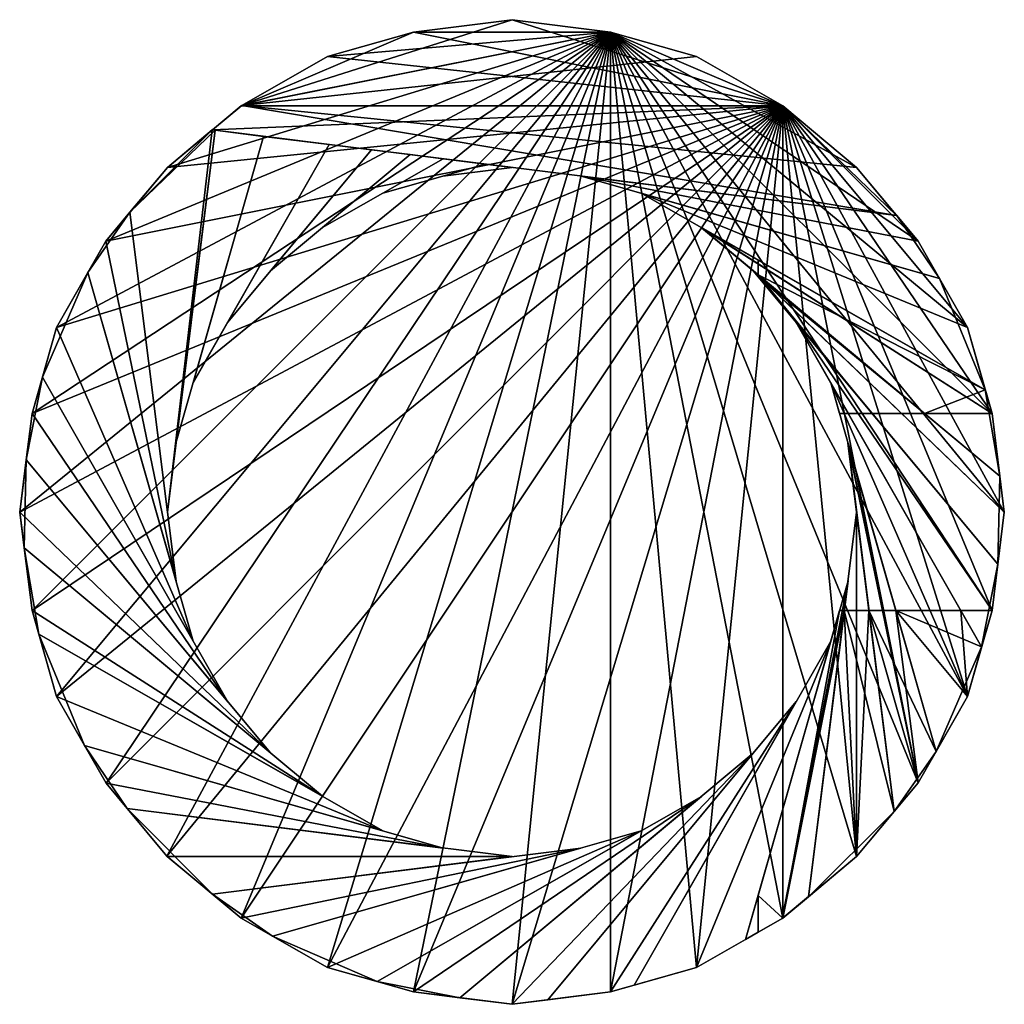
# Model space of a CAD drawing. Extents: x -768 to 1408, y -2048 to 918.
# Tile 8 of 27: x -267 to -187, y -393 to -313. Entities that reach past the tile are written whole.
import ezdxf

# ---------------------------------------------------------------- set-up
doc = ezdxf.new("R2010")
doc.units = 0

msp = doc.modelspace()

# ---------------------------------------------------------------- meshes
at = {"layer": 'OBJECT631', "color": 50}
mesh = msp.add_polyface(dxfattribs=at)
corners = [(-199, -325, 6), (-205, -320, 6), (-212, -316, 6), (-219, -314, 6), (-227, -313, 6), (-235, -314, 6), (-242, -316, 6), (-249, -320, 6), (-255, -325, 6), (-260, -331, 6), (-264, -338, 6), (-266, -345, 6), (-267, -353, 6), (-266, -361, 6), (-264, -368, 6), (-259.97821, -375.038147, 6), (-255.035934, -380.970062, 6), (-249, -386, 6), (-242, -390, 6), (-235, -392, 6), (-227, -393, 6), (-219, -392, 6), (-212, -390, 6), (-205, -386, 6), (-199, -381, 6), (-194, -375, 6), (-190, -368, 6), (-188, -361, 6), (-187, -353, 6), (-188, -345, 6), (-190, -338, 6), (-194, -331, 6), (-227, -313, 18), (-219, -314, 18), (-212, -316, 18), (-205, -320, 18), (-199, -325, 18), (-194, -331, 18), (-190, -338, 18), (-188, -345, 18), (-187, -353, 18), (-188, -361, 18), (-190, -368, 18), (-194, -375, 18), (-199, -381, 18), (-205, -386, 18), (-212, -390, 18), (-219, -392, 18), (-227, -393, 18), (-235, -392, 18), (-242, -390, 18), (-249, -386, 18), (-255.034256, -380.972076, 18), (-259.978485, -375.037628, 18), (-264, -368, 18), (-266, -361, 18), (-267, -353, 18), (-266, -345, 18), (-264, -338, 18), (-260, -331, 18), (-255, -325, 18), (-249, -320, 18), (-242, -316, 18), (-235, -314, 18)]
mesh.append_faces([[corners[k] for k in face] for face in [(1, 31, 0), (4, 33, 32), (3, 34, 33), (2, 35, 34), (1, 36, 35), (0, 37, 36), (31, 38, 37), (30, 39, 38), (29, 40, 39), (28, 41, 40), (27, 42, 41), (26, 43, 42), (25, 44, 43), (24, 45, 44), (23, 46, 45), (22, 47, 46), (21, 48, 47), (20, 49, 48), (19, 50, 49), (18, 51, 50), (17, 52, 51), (16, 53, 52), (15, 54, 53), (14, 55, 54), (13, 56, 55), (12, 57, 56), (11, 58, 57), (10, 59, 58), (9, 60, 59), (8, 61, 60), (7, 62, 61), (6, 63, 62), (5, 32, 63), (33, 63, 32)]], dxfattribs={"vtx0": -1})
mesh.append_faces([[corners[k] for k in face] for face in [(1, 3, 4), (1, 4, 5), (1, 5, 6), (1, 6, 7), (1, 7, 8), (1, 8, 9), (1, 9, 10), (1, 10, 11), (1, 11, 12), (1, 12, 13), (1, 13, 14), (1, 14, 15), (1, 15, 16), (1, 16, 17), (1, 17, 18), (1, 18, 19), (1, 19, 20), (1, 20, 21), (1, 21, 22), (1, 22, 23), (1, 23, 24), (1, 24, 25), (1, 25, 26), (1, 26, 27), (1, 27, 28), (1, 28, 29), (1, 29, 30), (1, 30, 31), (33, 35, 36), (33, 36, 37), (33, 37, 38), (33, 38, 39), (33, 39, 40), (33, 40, 41), (33, 41, 42), (33, 42, 43), (33, 43, 44), (33, 44, 45), (33, 45, 46), (33, 46, 47), (33, 47, 48), (33, 48, 49), (33, 49, 50), (33, 50, 51), (33, 51, 52), (33, 52, 53), (33, 53, 54), (33, 54, 55), (33, 55, 56), (33, 56, 57), (33, 57, 58), (33, 58, 59), (33, 59, 60), (33, 60, 61), (33, 61, 62), (33, 62, 63)]], dxfattribs={"vtx0": -1, "vtx2": -1})
mesh.append_faces([[corners[k] for k in face] for face in [(1, 2, 3), (4, 3, 33), (3, 2, 34), (2, 1, 35), (1, 0, 36), (0, 31, 37), (31, 30, 38), (30, 29, 39), (29, 28, 40), (28, 27, 41), (27, 26, 42), (26, 25, 43), (25, 24, 44), (24, 23, 45), (23, 22, 46), (22, 21, 47), (21, 20, 48), (20, 19, 49), (19, 18, 50), (18, 17, 51), (17, 16, 52), (16, 15, 53), (15, 14, 54), (14, 13, 55), (13, 12, 56), (12, 11, 57), (11, 10, 58), (10, 9, 59), (9, 8, 60), (8, 7, 61), (7, 6, 62), (6, 5, 63), (5, 4, 32), (33, 34, 35)]], dxfattribs={"vtx2": -1})
at = {"layer": 'OBJECT632', "color": 50}
mesh = msp.add_polyface(dxfattribs=at)
corners = [(-227, -313, 104), (-227, -313, 18), (-219, -314, 18), (-219, -314, 104), (-212, -316, 18), (-212, -316, 104), (-205, -320, 18), (-205, -320, 104), (-199, -325, 18), (-199, -325, 104), (-195.746567, -328.906555, 18), (-195.746567, -328.906555, 104), (-251.34317, -321.957458, 104), (-251.34317, -321.957458, 18), (-248.96106, -319.977753, 18), (-248.96106, -319.977753, 104), (-242, -316, 18), (-242, -316, 104), (-235, -314, 18), (-235, -314, 104)]
mesh.append_faces([[corners[k] for k in face] for face in [(1, 3, 0), (2, 5, 3), (4, 7, 5), (6, 9, 7), (8, 11, 9), (13, 15, 12), (14, 17, 15), (16, 19, 17), (18, 0, 19), (6, 10, 8), (10, 12, 11), (15, 11, 12)]], dxfattribs={"vtx0": -1})
mesh.append_faces([[corners[k] for k in face] for face in [(6, 2, 1), (6, 1, 18), (6, 18, 16), (6, 16, 14), (6, 14, 13), (6, 13, 10), (15, 19, 0), (15, 0, 3), (15, 3, 5), (15, 5, 7), (15, 7, 9), (15, 9, 11)]], dxfattribs={"vtx0": -1, "vtx2": -1})
mesh.append_faces([[corners[k] for k in face] for face in [(1, 2, 3), (2, 4, 5), (4, 6, 7), (6, 8, 9), (8, 10, 11), (13, 14, 15), (14, 16, 17), (16, 18, 19), (18, 1, 0), (6, 4, 2), (10, 13, 12), (15, 17, 19)]], dxfattribs={"vtx2": -1})
at = {"layer": 'OBJECT633', "color": 50}
mesh = msp.add_polyface(dxfattribs=at)
corners = [(-195.74353, -328.908173, 104), (-195.74353, -328.908173, 18), (-194, -331, 18), (-194, -331, 104), (-192.273376, -334.022919, 18), (-192.273376, -334.022919, 104), (-221.392212, -325.702087, 18), (-221.392746, -325.701935, 104)]
mesh.append_faces([[corners[k] for k in face] for face in [(1, 3, 0), (2, 5, 3), (2, 6, 4), (6, 0, 7), (4, 7, 5), (0, 5, 7)]], dxfattribs={"vtx0": -1})
mesh.append_faces([[corners[k] for k in face] for face in [(1, 2, 3), (2, 4, 5), (2, 1, 6), (6, 1, 0), (4, 6, 7), (0, 3, 5)]], dxfattribs={"vtx2": -1})
at = {"layer": 'OBJECT634', "color": 50}
mesh = msp.add_polyface(dxfattribs=at)
corners = [(-192.275391, -334.019318, 104), (-192.275391, -334.019318, 18), (-190, -338, 18), (-190, -338, 104), (-188.551437, -343.070343, 18), (-188.551437, -343.070343, 104), (-216.501022, -327.099426, 18), (-216.500824, -327.099548, 104)]
mesh.append_faces([[corners[k] for k in face] for face in [(1, 3, 0), (2, 5, 3), (2, 6, 4), (6, 0, 7), (4, 7, 5), (0, 5, 7)]], dxfattribs={"vtx0": -1})
mesh.append_faces([[corners[k] for k in face] for face in [(1, 2, 3), (2, 4, 5), (2, 1, 6), (6, 1, 0), (4, 6, 7), (0, 3, 5)]], dxfattribs={"vtx2": -1})
at = {"layer": 'OBJECT635', "color": 50}
mesh = msp.add_polyface(dxfattribs=at)
corners = [(-208.022797, -387.730774, 104), (-208.022797, -387.730774, 18), (-212, -390, 18), (-212, -390, 104), (-217.06929, -391.447754, 18), (-217.06929, -391.447754, 104), (-201.101135, -363.502472, 18), (-201.100571, -363.501495, 104)]
mesh.append_faces([[corners[k] for k in face] for face in [(1, 3, 0), (2, 5, 3), (2, 6, 4), (6, 0, 7), (4, 7, 5), (3, 7, 0)]], dxfattribs={"vtx0": -1})
mesh.append_faces([[corners[k] for k in face] for face in [(1, 2, 3), (2, 4, 5), (2, 1, 6), (6, 1, 0), (4, 6, 7), (3, 5, 7)]], dxfattribs={"vtx2": -1})
at = {"layer": 'OBJECT636', "color": 50}
mesh = msp.add_polyface(dxfattribs=at)
corners = [(-217.071243, -391.449158, 104), (-217.071243, -391.449158, 18), (-219, -392, 18), (-219, -392, 104), (-224.097015, -392.636993, 18), (-224.097015, -392.636993, 104), (-203.902374, -368.404663, 18), (-203.903168, -368.40564, 104)]
mesh.append_faces([[corners[k] for k in face] for face in [(1, 3, 0), (2, 5, 3), (2, 6, 4), (6, 0, 7), (4, 7, 5), (3, 7, 0)]], dxfattribs={"vtx0": -1})
mesh.append_faces([[corners[k] for k in face] for face in [(1, 2, 3), (2, 4, 5), (2, 1, 6), (6, 1, 0), (4, 6, 7), (3, 5, 7)]], dxfattribs={"vtx2": -1})
at = {"layer": 'OBJECT637', "color": 50}
mesh = msp.add_polyface(dxfattribs=at)
corners = [(-224.095016, -392.636017, 104), (-224.095016, -392.636017, 18), (-227, -393, 18), (-227, -393, 104), (-231.244873, -392.46991, 18), (-231.244873, -392.46991, 104), (-207.394165, -372.594604, 18), (-207.394165, -372.594604, 104)]
mesh.append_faces([[corners[k] for k in face] for face in [(1, 3, 0), (2, 5, 3), (2, 6, 4), (6, 0, 7), (4, 7, 5), (3, 7, 0)]], dxfattribs={"vtx0": -1})
mesh.append_faces([[corners[k] for k in face] for face in [(1, 2, 3), (2, 4, 5), (2, 1, 6), (6, 1, 0), (4, 6, 7), (3, 5, 7)]], dxfattribs={"vtx2": -1})
at = {"layer": 'OBJECT638', "color": 50}
mesh = msp.add_polyface(dxfattribs=at)
corners = [(-231.246658, -392.469879, 104), (-231.246658, -392.469879, 18), (-235, -392, 18), (-235, -392, 104), (-237.949753, -391.156891, 18), (-237.949753, -391.156891, 104), (-211.608734, -376.105133, 18), (-211.611771, -376.106873, 104)]
mesh.append_faces([[corners[k] for k in face] for face in [(1, 3, 0), (2, 5, 3), (2, 6, 4), (6, 0, 7), (4, 7, 5), (0, 5, 7)]], dxfattribs={"vtx0": -1})
mesh.append_faces([[corners[k] for k in face] for face in [(1, 2, 3), (2, 4, 5), (2, 1, 6), (6, 1, 0), (4, 6, 7), (0, 3, 5)]], dxfattribs={"vtx2": -1})
at = {"layer": 'OBJECT639', "color": 50}
mesh = msp.add_polyface(dxfattribs=at)
corners = [(-237.949677, -391.15683, 104), (-237.949677, -391.15683, 18), (-242, -390, 18), (-242, -390, 104), (-246.453888, -387.457245, 18), (-246.453888, -387.457245, 104), (-216.49942, -378.900085, 18), (-216.50264, -378.901031, 104)]
mesh.append_faces([[corners[k] for k in face] for face in [(1, 3, 0), (2, 5, 3), (2, 6, 4), (6, 0, 7), (4, 7, 5), (0, 5, 7)]], dxfattribs={"vtx0": -1})
mesh.append_faces([[corners[k] for k in face] for face in [(1, 2, 3), (2, 4, 5), (2, 1, 6), (6, 1, 0), (4, 6, 7), (0, 3, 5)]], dxfattribs={"vtx2": -1})
at = {"layer": 'OBJECT640', "color": 50}
mesh = msp.add_polyface(dxfattribs=at)
corners = [(-246.452454, -387.457855, 104), (-246.452454, -387.457855, 18), (-249, -386, 18), (-249, -386, 104), (-251.345673, -384.042969, 18), (-251.345673, -384.042969, 104), (-221.399597, -380.300323, 18), (-221.400299, -380.300415, 104)]
mesh.append_faces([[corners[k] for k in face] for face in [(1, 3, 0), (2, 5, 3), (2, 6, 4), (6, 0, 7), (4, 7, 5), (0, 5, 7)]], dxfattribs={"vtx0": -1})
mesh.append_faces([[corners[k] for k in face] for face in [(1, 2, 3), (2, 4, 5), (2, 1, 6), (6, 1, 0), (4, 6, 7), (0, 3, 5)]], dxfattribs={"vtx2": -1})
at = {"layer": 'OBJECT641', "color": 50}
mesh = msp.add_polyface(dxfattribs=at)
corners = [(-251.347839, -384.042969, 104), (-251.347839, -384.042969, 18), (-255.026382, -380.979706, 18), (-255.026382, -380.979706, 104), (-258.2565, -377.093414, 18), (-258.2565, -377.093414, 104), (-227, -381, 18), (-227, -381, 104)]
mesh.append_faces([[corners[k] for k in face] for face in [(1, 3, 0), (2, 5, 3), (2, 6, 4), (6, 0, 7), (4, 7, 5), (0, 5, 7)]], dxfattribs={"vtx0": -1})
mesh.append_faces([[corners[k] for k in face] for face in [(1, 2, 3), (2, 4, 5), (2, 1, 6), (6, 1, 0), (4, 6, 7), (0, 3, 5)]], dxfattribs={"vtx2": -1})
at = {"layer": 'OBJECT642', "color": 50}
mesh = msp.add_polyface(dxfattribs=at)
corners = [(-258.25708, -377.092255, 104), (-258.25708, -377.092255, 18), (-259.985138, -375.026215, 18), (-259.985138, -375.026215, 104), (-261.726929, -371.977753, 18), (-261.726929, -371.977753, 104), (-232.600174, -380.300232, 18), (-232.599915, -380.300293, 104)]
mesh.append_faces([[corners[k] for k in face] for face in [(1, 3, 0), (2, 5, 3), (2, 6, 4), (6, 0, 7), (4, 7, 5), (0, 5, 7)]], dxfattribs={"vtx0": -1})
mesh.append_faces([[corners[k] for k in face] for face in [(1, 2, 3), (2, 4, 5), (2, 1, 6), (6, 1, 0), (4, 6, 7), (0, 3, 5)]], dxfattribs={"vtx2": -1})
at = {"layer": 'OBJECT643', "color": 50}
mesh = msp.add_polyface(dxfattribs=at)
corners = [(-261.722687, -371.979675, 104), (-261.722687, -371.979675, 18), (-264, -368, 18), (-264, -368, 104), (-265.45108, -362.925812, 18), (-265.45108, -362.925812, 104), (-237.493546, -378.901825, 18), (-237.491806, -378.902832, 104)]
mesh.append_faces([[corners[k] for k in face] for face in [(1, 3, 0), (2, 5, 3), (2, 6, 4), (6, 0, 7), (4, 7, 5), (0, 5, 7)]], dxfattribs={"vtx0": -1})
mesh.append_faces([[corners[k] for k in face] for face in [(1, 2, 3), (2, 4, 5), (2, 1, 6), (6, 1, 0), (4, 6, 7), (0, 3, 5)]], dxfattribs={"vtx2": -1})
at = {"layer": 'OBJECT644', "color": 50}
mesh = msp.add_polyface(dxfattribs=at)
corners = [(-265.448853, -362.927673, 104), (-265.448853, -362.927673, 18), (-266, -361, 18), (-266, -361, 104), (-266.637451, -355.902649, 18), (-266.637451, -355.902649, 104), (-242.403122, -376.0979, 18), (-242.404846, -376.096466, 104)]
mesh.append_faces([[corners[k] for k in face] for face in [(1, 3, 0), (2, 5, 3), (2, 6, 4), (6, 0, 7), (4, 7, 5), (0, 5, 7)]], dxfattribs={"vtx0": -1})
mesh.append_faces([[corners[k] for k in face] for face in [(1, 2, 3), (2, 4, 5), (2, 1, 6), (6, 1, 0), (4, 6, 7), (0, 3, 5)]], dxfattribs={"vtx2": -1})
at = {"layer": 'OBJECT645', "color": 50}
mesh = msp.add_polyface(dxfattribs=at)
corners = [(-266.637207, -355.901978, 104), (-266.637207, -355.901978, 18), (-267, -353, 18), (-267, -353, 104), (-266.470367, -348.762573, 18), (-266.470367, -348.762573, 104), (-246.623367, -372.5802, 18), (-246.625305, -372.57785, 104)]
mesh.append_faces([[corners[k] for k in face] for face in [(1, 3, 0), (2, 5, 3), (2, 6, 4), (6, 0, 7), (4, 7, 5), (0, 5, 7)]], dxfattribs={"vtx0": -1})
mesh.append_faces([[corners[k] for k in face] for face in [(1, 2, 3), (2, 4, 5), (2, 1, 6), (6, 1, 0), (4, 6, 7), (0, 3, 5)]], dxfattribs={"vtx2": -1})
at = {"layer": 'OBJECT646', "color": 50}
mesh = msp.add_polyface(dxfattribs=at)
corners = [(-266.469849, -348.761932, 104), (-266.469849, -348.761932, 18), (-266, -345, 18), (-266, -345, 104), (-265.156616, -342.049713, 18), (-265.156616, -342.049713, 104), (-250.084702, -368.425537, 18), (-250.086166, -368.422974, 104)]
mesh.append_faces([[corners[k] for k in face] for face in [(1, 3, 0), (2, 5, 3), (2, 6, 4), (6, 0, 7), (4, 7, 5), (0, 5, 7)]], dxfattribs={"vtx0": -1})
mesh.append_faces([[corners[k] for k in face] for face in [(1, 2, 3), (2, 4, 5), (2, 1, 6), (6, 1, 0), (4, 6, 7), (0, 3, 5)]], dxfattribs={"vtx2": -1})
at = {"layer": 'OBJECT647', "color": 50}
mesh = msp.add_polyface(dxfattribs=at)
corners = [(-265.157379, -342.050049, 104), (-265.157379, -342.050049, 18), (-264, -338, 18), (-264, -338, 104), (-261.457031, -333.549957, 18), (-261.457031, -333.549957, 104), (-252.900635, -363.498322, 18), (-252.90239, -363.492218, 104)]
mesh.append_faces([[corners[k] for k in face] for face in [(1, 3, 0), (2, 5, 3), (2, 6, 4), (6, 0, 7), (4, 7, 5), (0, 5, 7)]], dxfattribs={"vtx0": -1})
mesh.append_faces([[corners[k] for k in face] for face in [(1, 2, 3), (2, 4, 5), (2, 1, 6), (6, 1, 0), (4, 6, 7), (0, 3, 5)]], dxfattribs={"vtx2": -1})
at = {"layer": 'OBJECT648', "color": 50}
mesh = msp.add_polyface(dxfattribs=at)
corners = [(-261.457916, -333.552368, 104), (-261.457916, -333.552368, 18), (-260, -331, 18), (-260, -331, 104), (-258.043945, -328.650421, 18), (-258.043945, -328.650421, 104), (-254.29863, -358.608856, 18), (-254.298721, -358.608215, 104)]
mesh.append_faces([[corners[k] for k in face] for face in [(1, 3, 0), (2, 5, 3), (2, 6, 4), (6, 0, 7), (4, 7, 5), (0, 5, 7)]], dxfattribs={"vtx0": -1})
mesh.append_faces([[corners[k] for k in face] for face in [(1, 2, 3), (2, 4, 5), (2, 1, 6), (6, 1, 0), (4, 6, 7), (0, 3, 5)]], dxfattribs={"vtx2": -1})
at = {"layer": 'OBJECT649', "color": 50}
mesh = msp.add_polyface(dxfattribs=at)
corners = [(-258.043976, -328.649261, 104), (-258.043976, -328.649261, 18), (-255, -325, 18), (-255, -325, 104), (-251.349365, -321.956696, 18), (-251.349365, -321.956696, 104), (-251.123001, -321.984955, 18), (-255, -353, 18), (-251.123016, -321.985107, 104), (-255, -353, 104)]
mesh.append_faces([[corners[k] for k in face] for face in [(1, 3, 0), (2, 5, 3), (4, 7, 6), (4, 8, 5), (7, 0, 9), (6, 9, 8), (0, 8, 9)]], dxfattribs={"vtx0": -1})
mesh.append_faces([[corners[k] for k in face] for face in [(4, 1, 7), (0, 5, 8)]], dxfattribs={"vtx0": -1, "vtx2": -1})
mesh.append_faces([[corners[k] for k in face] for face in [(1, 2, 3), (2, 4, 5), (4, 2, 1), (4, 6, 8), (7, 1, 0), (6, 7, 9), (0, 3, 5)]], dxfattribs={"vtx2": -1})
at = {"layer": 'OBJECT650', "color": 50}
mesh = msp.add_polyface(dxfattribs=at)
corners = [(-247.178864, -322.477478, 18), (-251.122894, -321.985352, 18), (-254.300064, -347.404724, 18), (-251.123581, -321.985931, 104), (-247.179047, -322.478119, 104), (-254.300598, -347.406555, 104)]
mesh.append_faces([[corners[k] for k in face] for face in [(1, 2, 0), (3, 4, 5)]])
mesh.append_faces([[corners[k] for k in face] for face in [(1, 4, 3), (2, 3, 5), (0, 5, 4)]], dxfattribs={"vtx0": -1})
mesh.append_faces([[corners[k] for k in face] for face in [(1, 0, 4), (2, 1, 3), (0, 2, 5)]], dxfattribs={"vtx2": -1})
at = {"layer": 'OBJECT651', "color": 50}
mesh = msp.add_polyface(dxfattribs=at)
corners = [(-241.841843, -323.144714, 18), (-247.179611, -322.477753, 18), (-252.898224, -342.493408, 18), (-247.178955, -322.47818, 104), (-241.842026, -323.14505, 104), (-252.895905, -342.489349, 104)]
mesh.append_faces([[corners[k] for k in face] for face in [(1, 2, 0), (3, 4, 5)]])
mesh.append_faces([[corners[k] for k in face] for face in [(1, 4, 3), (2, 3, 5), (0, 5, 4)]], dxfattribs={"vtx0": -1})
mesh.append_faces([[corners[k] for k in face] for face in [(1, 0, 4), (2, 1, 3), (0, 2, 5)]], dxfattribs={"vtx2": -1})
at = {"layer": 'OBJECT652', "color": 50}
mesh = msp.add_polyface(dxfattribs=at)
corners = [(-238.413757, -323.5737, 18), (-241.841858, -323.144684, 18), (-250.105316, -337.605774, 18), (-241.843475, -323.14444, 104), (-238.413727, -323.573669, 104), (-250.108826, -337.609985, 104)]
mesh.append_faces([[corners[k] for k in face] for face in [(1, 2, 0), (3, 4, 5)]])
mesh.append_faces([[corners[k] for k in face] for face in [(1, 4, 3), (2, 3, 5), (0, 5, 4)]], dxfattribs={"vtx0": -1})
mesh.append_faces([[corners[k] for k in face] for face in [(1, 0, 4), (2, 1, 3), (0, 2, 5)]], dxfattribs={"vtx2": -1})
at = {"layer": 'OBJECT653', "color": 50}
mesh = msp.add_polyface(dxfattribs=at)
corners = [(-235.274841, -323.966034, 18), (-238.413071, -323.573761, 18), (-246.611755, -333.412781, 18), (-238.413208, -323.573944, 104), (-235.27504, -323.966217, 104), (-246.615906, -333.416229, 104)]
mesh.append_faces([[corners[k] for k in face] for face in [(1, 2, 0), (3, 4, 5)]])
mesh.append_faces([[corners[k] for k in face] for face in [(1, 4, 3), (2, 3, 5), (0, 5, 4)]], dxfattribs={"vtx0": -1})
mesh.append_faces([[corners[k] for k in face] for face in [(1, 0, 4), (2, 1, 3), (0, 2, 5)]], dxfattribs={"vtx2": -1})
at = {"layer": 'OBJECT654', "color": 50}
mesh = msp.add_polyface(dxfattribs=at)
corners = [(-232.599304, -324.299438, 18), (-235.274628, -323.965302, 18), (-242.391632, -329.89566, 18), (-235.275681, -323.966003, 104), (-232.60051, -324.30014, 104), (-242.386185, -329.892548, 104)]
mesh.append_faces([[corners[k] for k in face] for face in [(1, 2, 0), (3, 4, 5)]])
mesh.append_faces([[corners[k] for k in face] for face in [(1, 4, 3), (2, 3, 5), (0, 5, 4)]], dxfattribs={"vtx0": -1})
mesh.append_faces([[corners[k] for k in face] for face in [(1, 0, 4), (2, 1, 3), (0, 2, 5)]], dxfattribs={"vtx2": -1})
at = {"layer": 'OBJECT655', "color": 50}
mesh = msp.add_polyface(dxfattribs=at)
corners = [(-229.190659, -324.725922, 18), (-232.598679, -324.30014, 18), (-237.496338, -327.097961, 18), (-232.601578, -324.300079, 104), (-229.191391, -324.726135, 104), (-237.494003, -327.09729, 104)]
mesh.append_faces([[corners[k] for k in face] for face in [(1, 2, 0), (3, 4, 5)]])
mesh.append_faces([[corners[k] for k in face] for face in [(1, 4, 3), (2, 3, 5), (0, 5, 4)]], dxfattribs={"vtx0": -1})
mesh.append_faces([[corners[k] for k in face] for face in [(1, 0, 4), (2, 1, 3), (0, 2, 5)]], dxfattribs={"vtx2": -1})
at = {"layer": 'OBJECT656', "color": 50}
mesh = msp.add_polyface(dxfattribs=at)
corners = [(-227, -325, 18), (-229.192535, -324.725403, 18), (-232.611603, -325.701691, 18), (-229.193283, -324.726074, 104), (-227, -325, 104), (-232.615753, -325.702209, 104)]
mesh.append_faces([[corners[k] for k in face] for face in [(1, 2, 0), (3, 4, 5)]])
mesh.append_faces([[corners[k] for k in face] for face in [(1, 4, 3), (2, 3, 5), (0, 5, 4)]], dxfattribs={"vtx0": -1})
mesh.append_faces([[corners[k] for k in face] for face in [(1, 0, 4), (2, 1, 3), (0, 2, 5)]], dxfattribs={"vtx2": -1})
at = {"layer": 'OBJECT657', "color": 50}
mesh = msp.add_polyface(dxfattribs=at)
corners = [(-188.551758, -343.06958, 104), (-188.551758, -343.06958, 96), (-188, -345, 96), (-188, -345, 104), (-187.363419, -350.096649, 96), (-187.363419, -350.096649, 104), (-211.595703, -329.90274, 104), (-211.595703, -329.90274, 96)]
mesh.append_faces([[corners[k] for k in face] for face in [(1, 3, 0), (2, 5, 3), (7, 0, 6), (4, 6, 5), (2, 7, 4), (0, 5, 6)]], dxfattribs={"vtx0": -1})
mesh.append_faces([[corners[k] for k in face] for face in [(1, 2, 3), (2, 4, 5), (7, 1, 0), (4, 7, 6), (2, 1, 7), (0, 3, 5)]], dxfattribs={"vtx2": -1})
at = {"layer": 'OBJECT658', "color": 50}
mesh = msp.add_polyface(dxfattribs=at)
corners = [(-188.552948, -343.068481, 64), (-188.552948, -343.068481, 18), (-188, -345, 18), (-188, -345, 64), (-187.363297, -350.097748, 18), (-187.363297, -350.097748, 64), (-211.606766, -329.894989, 18), (-211.608871, -329.89325, 64)]
mesh.append_faces([[corners[k] for k in face] for face in [(1, 3, 0), (2, 5, 3), (2, 6, 4), (6, 0, 7), (4, 7, 5), (0, 5, 7)]], dxfattribs={"vtx0": -1})
mesh.append_faces([[corners[k] for k in face] for face in [(1, 2, 3), (2, 4, 5), (2, 1, 6), (6, 1, 0), (4, 6, 7), (0, 3, 5)]], dxfattribs={"vtx2": -1})
at = {"layer": 'OBJECT659', "color": 50}
mesh = msp.add_polyface(dxfattribs=at)
corners = [(-211.607086, -329.894135, 96), (-211.607086, -329.894135, 64), (-207, -332.526917, 64), (-207, -332.526917, 96), (-207, -333.735016, 64), (-207, -333.735016, 96)]
mesh.append_faces([[corners[k] for k in face] for face in [(0, 3, 5), (1, 4, 2)]])
mesh.append_faces([[corners[k] for k in face] for face in [(1, 3, 0), (1, 5, 4), (2, 5, 3)]], dxfattribs={"vtx0": -1})
mesh.append_faces([[corners[k] for k in face] for face in [(1, 2, 3), (1, 0, 5), (2, 4, 5)]], dxfattribs={"vtx2": -1})
at = {"layer": 'OBJECT660', "color": 50}
mesh = msp.add_polyface(dxfattribs=at)
corners = [(-188.552994, -343.068329, 96), (-188.552994, -343.068329, 64), (-188, -345, 64), (-188, -345, 96), (-207, -332.526886, 64), (-207, -332.526886, 96), (-193.478897, -345, 64), (-207, -333.732269, 64), (-207, -333.732269, 96), (-193.478897, -345, 96)]
mesh.append_faces([[corners[k] for k in face] for face in [(1, 3, 0), (1, 5, 4), (7, 9, 6), (0, 8, 5), (1, 6, 2), (7, 5, 8), (2, 9, 3)]], dxfattribs={"vtx0": -1})
mesh.append_faces([[corners[k] for k in face] for face in [(0, 9, 8), (1, 7, 6)]], dxfattribs={"vtx0": -1, "vtx2": -1})
mesh.append_faces([[corners[k] for k in face] for face in [(1, 2, 3), (1, 0, 5), (7, 8, 9), (0, 3, 9), (1, 4, 7), (7, 4, 5), (2, 6, 9)]], dxfattribs={"vtx2": -1})
at = {"layer": 'OBJECT661', "color": 50}
mesh = msp.add_polyface(dxfattribs=at)
corners = [(-187.362747, -350.098022, 104), (-187.362747, -350.098022, 96), (-187, -353, 96), (-187, -353, 104), (-187.53009, -357.24292, 96), (-187.53009, -357.24292, 104), (-207.402451, -333.396271, 104), (-207.402451, -333.396271, 96)]
mesh.append_faces([[corners[k] for k in face] for face in [(1, 3, 0), (2, 5, 3), (7, 0, 6), (4, 6, 5), (2, 7, 4), (0, 5, 6)]], dxfattribs={"vtx0": -1})
mesh.append_faces([[corners[k] for k in face] for face in [(1, 2, 3), (2, 4, 5), (7, 1, 0), (4, 7, 6), (2, 1, 7), (0, 3, 5)]], dxfattribs={"vtx2": -1})
at = {"layer": 'OBJECT662', "color": 50}
mesh = msp.add_polyface(dxfattribs=at)
corners = [(-187.362717, -350.098267, 64), (-187.362717, -350.098267, 18), (-187, -353, 18), (-187, -353, 64), (-187.529633, -357.242462, 18), (-187.529633, -357.242462, 64), (-207.390808, -333.408844, 18), (-207.398605, -333.399475, 64)]
mesh.append_faces([[corners[k] for k in face] for face in [(1, 3, 0), (2, 5, 3), (2, 6, 4), (6, 0, 7), (4, 7, 5), (0, 5, 7)]], dxfattribs={"vtx0": -1})
mesh.append_faces([[corners[k] for k in face] for face in [(1, 2, 3), (2, 4, 5), (2, 1, 6), (6, 1, 0), (4, 6, 7), (0, 3, 5)]], dxfattribs={"vtx2": -1})
at = {"layer": 'OBJECT663', "color": 50}
mesh = msp.add_polyface(dxfattribs=at)
corners = [(-207.389816, -333.410187, 96), (-207.389816, -333.410187, 64), (-207, -333.734711, 64), (-207, -333.734711, 96), (-207, -333.875275, 64), (-207, -333.875275, 96)]
mesh.append_faces([[corners[k] for k in face] for face in [(0, 3, 5), (1, 4, 2)]])
mesh.append_faces([[corners[k] for k in face] for face in [(1, 3, 0), (1, 5, 4), (2, 5, 3)]], dxfattribs={"vtx0": -1})
mesh.append_faces([[corners[k] for k in face] for face in [(1, 2, 3), (1, 0, 5), (2, 4, 5)]], dxfattribs={"vtx2": -1})
at = {"layer": 'OBJECT664', "color": 50}
mesh = msp.add_polyface(dxfattribs=at)
corners = [(-207, -333.732269, 64), (-193.478912, -345, 64), (-193.478912, -345, 96), (-207, -333.732269, 96), (-197.731079, -345, 64), (-207, -333.876892, 64), (-207, -333.876892, 96), (-197.731079, -345, 96)]
mesh.append_faces([[corners[k] for k in face] for face in [(1, 3, 0), (5, 7, 4), (6, 2, 7), (0, 4, 1), (5, 3, 6), (1, 7, 2)]], dxfattribs={"vtx0": -1})
mesh.append_faces([[corners[k] for k in face] for face in [(1, 2, 3), (5, 6, 7), (6, 3, 2), (0, 5, 4), (5, 0, 3), (1, 4, 7)]], dxfattribs={"vtx2": -1})
at = {"layer": 'OBJECT665', "color": 50}
mesh = msp.add_polyface(dxfattribs=at)
corners = [(-187.530106, -357.243103, 104), (-187.530106, -357.243103, 96), (-188, -361, 96), (-188, -361, 104), (-188.841415, -363.951019, 96), (-188.841415, -363.951019, 104), (-203.898376, -337.601318, 104), (-203.898376, -337.601318, 96)]
mesh.append_faces([[corners[k] for k in face] for face in [(1, 3, 0), (2, 5, 3), (7, 0, 6), (4, 6, 5), (2, 7, 4), (0, 5, 6)]], dxfattribs={"vtx0": -1})
mesh.append_faces([[corners[k] for k in face] for face in [(1, 2, 3), (2, 4, 5), (7, 1, 0), (4, 7, 6), (2, 1, 7), (0, 3, 5)]], dxfattribs={"vtx2": -1})
at = {"layer": 'OBJECT666', "color": 50}
mesh = msp.add_polyface(dxfattribs=at)
corners = [(-187.529861, -357.242188, 64), (-187.529861, -357.242188, 18), (-188, -361, 18), (-188, -361, 64), (-188.842438, -363.951996, 18), (-188.842438, -363.951996, 64), (-203.904922, -337.591888, 18), (-203.903824, -337.593811, 64)]
mesh.append_faces([[corners[k] for k in face] for face in [(1, 3, 0), (2, 5, 3), (2, 6, 4), (6, 0, 7), (4, 7, 5), (0, 5, 7)]], dxfattribs={"vtx0": -1})
mesh.append_faces([[corners[k] for k in face] for face in [(1, 2, 3), (2, 4, 5), (2, 1, 6), (6, 1, 0), (4, 6, 7), (0, 3, 5)]], dxfattribs={"vtx2": -1})
at = {"layer": 'OBJECT667', "color": 50}
mesh = msp.add_polyface(dxfattribs=at)
corners = [(-203.905289, -337.591949, 96), (-203.905289, -337.591949, 64), (-197.732407, -345, 64), (-197.732407, -345, 96), (-199.671112, -345, 64), (-199.671112, -345, 96)]
mesh.append_faces([[corners[k] for k in face] for face in [(0, 3, 5), (1, 4, 2)]])
mesh.append_faces([[corners[k] for k in face] for face in [(1, 3, 0), (1, 5, 4), (2, 5, 3)]], dxfattribs={"vtx0": -1})
mesh.append_faces([[corners[k] for k in face] for face in [(1, 2, 3), (1, 0, 5), (2, 4, 5)]], dxfattribs={"vtx2": -1})
at = {"layer": 'OBJECT668', "color": 50}
mesh = msp.add_polyface(dxfattribs=at)
corners = [(-188, -361, 64), (-188.84259, -363.951904, 64), (-188.84259, -363.951904, 96), (-188, -361, 96), (-190.528885, -361, 64), (-190.528885, -361, 96)]
mesh.append_faces([[corners[k] for k in face] for face in [(2, 5, 3), (1, 0, 4)]])
mesh.append_faces([[corners[k] for k in face] for face in [(1, 3, 0), (1, 5, 2), (4, 3, 5)]], dxfattribs={"vtx0": -1})
mesh.append_faces([[corners[k] for k in face] for face in [(1, 2, 3), (1, 4, 5), (4, 0, 3)]], dxfattribs={"vtx2": -1})
at = {"layer": 'OBJECT669', "color": 50}
mesh = msp.add_polyface(dxfattribs=at)
corners = [(-188.842178, -363.949677, 104), (-188.842178, -363.949677, 96), (-190, -368, 96), (-190, -368, 104), (-192.543076, -372.448792, 96), (-192.543076, -372.448792, 104), (-201.099594, -342.500458, 104), (-201.099594, -342.500458, 96)]
mesh.append_faces([[corners[k] for k in face] for face in [(1, 3, 0), (2, 5, 3), (7, 0, 6), (4, 6, 5), (2, 7, 4), (0, 5, 6)]], dxfattribs={"vtx0": -1})
mesh.append_faces([[corners[k] for k in face] for face in [(1, 2, 3), (2, 4, 5), (7, 1, 0), (4, 7, 6), (2, 1, 7), (0, 3, 5)]], dxfattribs={"vtx2": -1})
at = {"layer": 'OBJECT670', "color": 50}
mesh = msp.add_polyface(dxfattribs=at)
corners = [(-188.841949, -363.951843, 64), (-188.841949, -363.951843, 18), (-190, -368, 18), (-190, -368, 64), (-192.543106, -372.449677, 18), (-192.543106, -372.449677, 64), (-201.100449, -342.499481, 18), (-201.101822, -342.494659, 64)]
mesh.append_faces([[corners[k] for k in face] for face in [(1, 3, 0), (2, 5, 3), (2, 6, 4), (6, 0, 7), (4, 7, 5), (0, 5, 7)]], dxfattribs={"vtx0": -1})
mesh.append_faces([[corners[k] for k in face] for face in [(1, 2, 3), (2, 4, 5), (2, 1, 6), (6, 1, 0), (4, 6, 7), (0, 3, 5)]], dxfattribs={"vtx2": -1})
at = {"layer": 'OBJECT671', "color": 50}
mesh = msp.add_polyface(dxfattribs=at)
corners = [(-201.098892, -342.502533, 96), (-201.098892, -342.502533, 64), (-199.671631, -345, 64), (-199.671631, -345, 96), (-200.385986, -345, 64), (-200.385986, -345, 96)]
mesh.append_faces([[corners[k] for k in face] for face in [(0, 3, 5), (1, 4, 2)]])
mesh.append_faces([[corners[k] for k in face] for face in [(1, 3, 0), (1, 5, 4), (2, 5, 3)]], dxfattribs={"vtx0": -1})
mesh.append_faces([[corners[k] for k in face] for face in [(1, 2, 3), (1, 0, 5), (2, 4, 5)]], dxfattribs={"vtx2": -1})
at = {"layer": 'OBJECT672', "color": 50}
mesh = msp.add_polyface(dxfattribs=at)
corners = [(-188.841949, -363.951843, 96), (-188.841949, -363.951843, 64), (-190, -368, 64), (-190, -368, 96), (-192.543091, -372.449677, 64), (-192.543091, -372.449677, 96), (-190.528885, -361, 64), (-190.528885, -361, 96), (-195.813751, -361, 64), (-195.813751, -361, 96)]
mesh.append_faces([[corners[k] for k in face] for face in [(1, 3, 0), (2, 5, 3), (1, 7, 6), (4, 9, 5), (0, 9, 7), (2, 8, 4), (8, 7, 9)]], dxfattribs={"vtx0": -1})
mesh.append_faces([[corners[k] for k in face] for face in [(0, 5, 9), (2, 6, 8)]], dxfattribs={"vtx0": -1, "vtx2": -1})
mesh.append_faces([[corners[k] for k in face] for face in [(1, 2, 3), (2, 4, 5), (1, 0, 7), (4, 8, 9), (0, 3, 5), (2, 1, 6), (8, 6, 7)]], dxfattribs={"vtx2": -1})
at = {"layer": 'OBJECT673', "color": 50}
mesh = msp.add_polyface(dxfattribs=at)
corners = [(-192.542175, -372.448395, 104), (-192.542175, -372.448395, 96), (-194, -375, 96), (-194, -375, 104), (-195.95639, -377.342804, 96), (-195.95639, -377.342804, 104), (-199.699188, -347.399475, 104), (-199.699188, -347.399475, 96)]
mesh.append_faces([[corners[k] for k in face] for face in [(1, 3, 0), (2, 5, 3), (7, 0, 6), (4, 6, 5), (2, 7, 4), (0, 5, 6)]], dxfattribs={"vtx0": -1})
mesh.append_faces([[corners[k] for k in face] for face in [(1, 2, 3), (2, 4, 5), (7, 1, 0), (4, 7, 6), (2, 1, 7), (0, 3, 5)]], dxfattribs={"vtx2": -1})
at = {"layer": 'OBJECT674', "color": 50}
mesh = msp.add_polyface(dxfattribs=at)
corners = [(-192.542847, -372.449585, 64), (-192.542847, -372.449585, 18), (-194, -375, 18), (-194, -375, 64), (-195.956619, -377.343048, 18), (-195.956619, -377.343048, 64), (-199.700439, -347.397461, 18), (-199.700577, -347.396362, 64)]
mesh.append_faces([[corners[k] for k in face] for face in [(1, 3, 0), (2, 5, 3), (2, 6, 4), (6, 0, 7), (4, 7, 5), (0, 5, 7)]], dxfattribs={"vtx0": -1})
mesh.append_faces([[corners[k] for k in face] for face in [(1, 2, 3), (2, 4, 5), (2, 1, 6), (6, 1, 0), (4, 6, 7), (0, 3, 5)]], dxfattribs={"vtx2": -1})
at = {"layer": 'OBJECT675', "color": 50}
mesh = msp.add_polyface(dxfattribs=at)
corners = [(-192.542831, -372.449554, 96), (-192.542831, -372.449554, 64), (-194, -375, 64), (-194, -375, 96), (-195.956604, -377.343048, 64), (-195.956604, -377.343048, 96), (-195.813782, -361, 64), (-195.813782, -361, 96), (-198, -361, 64), (-198, -361, 96)]
mesh.append_faces([[corners[k] for k in face] for face in [(1, 3, 0), (2, 5, 3), (1, 7, 6), (4, 9, 5), (0, 9, 7), (2, 8, 4), (8, 7, 9)]], dxfattribs={"vtx0": -1})
mesh.append_faces([[corners[k] for k in face] for face in [(0, 5, 9), (2, 6, 8)]], dxfattribs={"vtx0": -1, "vtx2": -1})
mesh.append_faces([[corners[k] for k in face] for face in [(1, 2, 3), (2, 4, 5), (1, 0, 7), (4, 8, 9), (0, 3, 5), (2, 1, 6), (8, 6, 7)]], dxfattribs={"vtx2": -1})
at = {"layer": 'OBJECT676', "color": 50}
mesh = msp.add_polyface(dxfattribs=at)
corners = [(-195.957321, -377.343353, 104), (-195.957321, -377.343353, 96), (-199, -381, 96), (-199, -381, 104), (-202.907684, -384.255371, 96), (-202.907684, -384.255371, 104), (-199, -353, 104), (-199, -353, 96)]
mesh.append_faces([[corners[k] for k in face] for face in [(1, 3, 0), (2, 5, 3), (7, 0, 6), (4, 6, 5), (2, 7, 4), (0, 5, 6)]], dxfattribs={"vtx0": -1})
mesh.append_faces([[corners[k] for k in face] for face in [(1, 2, 3), (2, 4, 5), (7, 1, 0), (4, 7, 6), (2, 1, 7), (0, 3, 5)]], dxfattribs={"vtx2": -1})
at = {"layer": 'OBJECT677', "color": 50}
mesh = msp.add_polyface(dxfattribs=at)
corners = [(-195.957367, -377.342987, 64), (-195.957367, -377.342987, 18), (-199, -381, 18), (-199, -381, 64), (-202.90683, -384.254639, 18), (-202.90683, -384.254639, 64), (-199, -353, 18), (-199, -353, 64)]
mesh.append_faces([[corners[k] for k in face] for face in [(1, 3, 0), (2, 5, 3), (2, 6, 4), (6, 0, 7), (4, 7, 5), (0, 5, 7)]], dxfattribs={"vtx0": -1})
mesh.append_faces([[corners[k] for k in face] for face in [(1, 2, 3), (2, 4, 5), (2, 1, 6), (6, 1, 0), (4, 6, 7), (0, 3, 5)]], dxfattribs={"vtx2": -1})
at = {"layer": 'OBJECT678', "color": 50}
mesh = msp.add_polyface(dxfattribs=at)
corners = [(-195.957367, -377.342987, 96), (-195.957367, -377.342987, 64), (-199, -381, 64), (-199, -381, 96), (-202.90683, -384.254639, 64), (-202.90683, -384.254639, 96), (-198, -361, 64), (-198, -361, 96), (-200, -361, 64), (-200, -361, 96)]
mesh.append_faces([[corners[k] for k in face] for face in [(1, 3, 0), (2, 5, 3), (1, 7, 6), (4, 9, 5), (0, 9, 7), (2, 8, 4), (8, 7, 9)]], dxfattribs={"vtx0": -1})
mesh.append_faces([[corners[k] for k in face] for face in [(0, 5, 9), (2, 6, 8)]], dxfattribs={"vtx0": -1, "vtx2": -1})
mesh.append_faces([[corners[k] for k in face] for face in [(1, 2, 3), (2, 4, 5), (1, 0, 7), (4, 8, 9), (0, 3, 5), (2, 1, 6), (8, 6, 7)]], dxfattribs={"vtx2": -1})
at = {"layer": 'OBJECT679', "color": 50}
mesh = msp.add_polyface(dxfattribs=at)
corners = [(-202.906601, -384.251801, 104), (-202.906601, -384.251801, 96), (-205.039597, -386.022705, 96), (-205.039597, -386.022705, 104), (-208.022995, -387.730469, 96), (-208.022995, -387.730469, 104), (-199.699768, -358.598206, 104), (-199.699768, -358.598206, 96)]
mesh.append_faces([[corners[k] for k in face] for face in [(1, 3, 0), (2, 5, 3), (7, 0, 6), (4, 6, 5), (2, 7, 4), (3, 6, 0)]], dxfattribs={"vtx0": -1})
mesh.append_faces([[corners[k] for k in face] for face in [(1, 2, 3), (2, 4, 5), (7, 1, 0), (4, 7, 6), (2, 1, 7), (3, 5, 6)]], dxfattribs={"vtx2": -1})
at = {"layer": 'OBJECT680', "color": 50}
mesh = msp.add_polyface(dxfattribs=at)
corners = [(-202.907272, -384.259216, 64), (-202.907272, -384.259216, 18), (-205, -386, 18), (-205, -386, 64), (-208.021881, -387.726563, 18), (-208.021881, -387.726563, 64), (-199.699097, -358.593811, 18), (-199.699432, -358.595032, 64)]
mesh.append_faces([[corners[k] for k in face] for face in [(1, 3, 0), (2, 5, 3), (2, 6, 4), (6, 0, 7), (4, 7, 5), (3, 7, 0)]], dxfattribs={"vtx0": -1})
mesh.append_faces([[corners[k] for k in face] for face in [(1, 2, 3), (2, 4, 5), (2, 1, 6), (6, 1, 0), (4, 6, 7), (3, 5, 7)]], dxfattribs={"vtx2": -1})
at = {"layer": 'OBJECT681', "color": 50}
mesh = msp.add_polyface(dxfattribs=at)
corners = [(-207, -387.142242, 64), (-208.021179, -387.725342, 64), (-208.021179, -387.725342, 96), (-207, -387.142242, 96), (-207, -384.14679, 64), (-207, -384.14679, 96)]
mesh.append_faces([[corners[k] for k in face] for face in [(2, 5, 3), (1, 0, 4)]])
mesh.append_faces([[corners[k] for k in face] for face in [(1, 3, 0), (1, 5, 2), (4, 3, 5)]], dxfattribs={"vtx0": -1})
mesh.append_faces([[corners[k] for k in face] for face in [(1, 2, 3), (1, 4, 5), (4, 0, 3)]], dxfattribs={"vtx2": -1})
at = {"layer": 'OBJECT682', "color": 50}
mesh = msp.add_polyface(dxfattribs=at)
corners = [(-202.907272, -384.259186, 96), (-202.907272, -384.259186, 64), (-205, -386, 64), (-205, -386, 96), (-207, -387.142792, 64), (-207, -387.142792, 96), (-200, -361, 64), (-200, -361, 96), (-207, -384.147095, 64), (-200.386261, -361, 64), (-200.386261, -361, 96), (-207, -384.147095, 96)]
mesh.append_faces([[corners[k] for k in face] for face in [(1, 3, 0), (2, 5, 3), (1, 7, 6), (9, 11, 8), (3, 7, 0), (2, 8, 4), (4, 11, 5), (9, 7, 10)]], dxfattribs={"vtx0": -1})
mesh.append_faces([[corners[k] for k in face] for face in [(3, 11, 10), (3, 10, 7), (2, 6, 9), (2, 9, 8)]], dxfattribs={"vtx0": -1, "vtx2": -1})
mesh.append_faces([[corners[k] for k in face] for face in [(1, 2, 3), (2, 4, 5), (1, 0, 7), (9, 10, 11), (3, 5, 11), (2, 1, 6), (4, 8, 11), (9, 6, 7)]], dxfattribs={"vtx2": -1})

doc.saveas('drawing.dxf')
